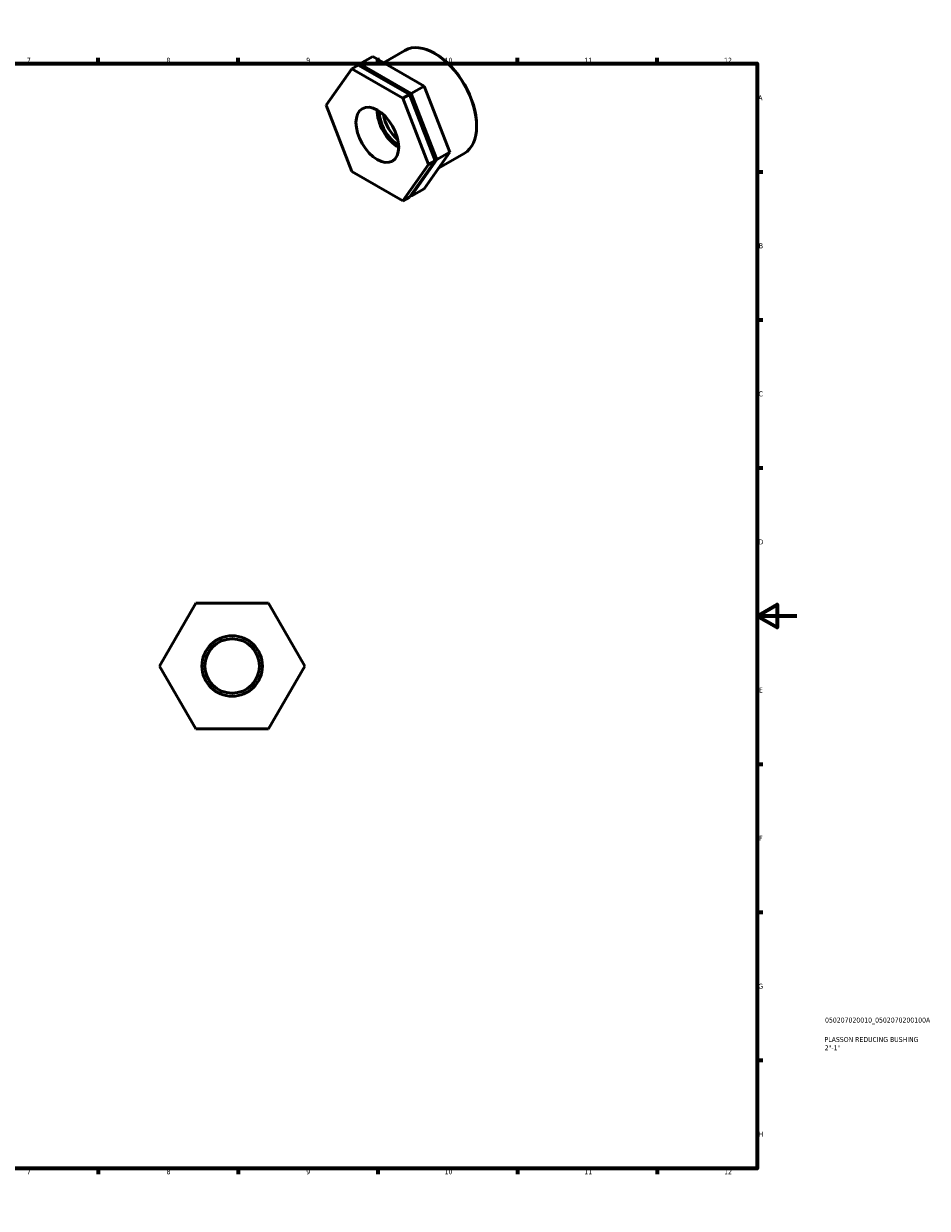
# Model space of a CAD drawing. Header units: millimetres. Extents: x 0 to 906, y 0 to 602.
# Tile 3 of 3: x 453 to 906, y 0 to 594. Entities that reach past the tile are written whole.
import ezdxf

# ---------------------------------------------------------------- set-up
doc = ezdxf.new("R2010")
doc.units = ezdxf.units.MM
for name, color, linetype, lineweight in [('Border (ISO)', 7, 'Continuous', 70), ('Title (ISO)', 7, 'Continuous', 50), ('Visible (ISO)', 7, 'Continuous', 50)]:
    doc.layers.add(name, color=color, linetype=linetype, lineweight=lineweight)
doc.styles.add('Note Text (ISO)', font='tahoma.ttf')

# ---------------------------------------------------------------- blocks, each defined once
blk = doc.blocks.new('Borders Default Border')
at = {"layer": 'Border (ISO)'}
for p, q in [((70.08, 574), (70.08, 576.9)), ((140.17, 574), (140.17, 576.9)), ((210.25, 574), (210.25, 576.9)), ((280.33, 574), (280.33, 576.9)), ((350.42, 574), (350.42, 576.9)), ((490.58, 574), (490.58, 576.9)), ((560.67, 574), (560.67, 576.9)), ((630.75, 574), (630.75, 576.9)), ((700.83, 574), (700.83, 576.9)), ((770.92, 574), (770.92, 576.9)), ((20, 519.75), (17.1, 519.75)), ((821, 519.75), (823.9, 519.75)), ((20, 445.5), (17.1, 445.5)), ((821, 445.5), (823.9, 445.5)), ((20, 371.25), (17.1, 371.25)), ((821, 371.25), (823.9, 371.25)), ((20, 222.75), (17.1, 222.75)), ((821, 222.75), (823.9, 222.75)), ((20, 148.5), (17.1, 148.5)), ((821, 148.5), (823.9, 148.5)), ((20, 74.25), (17.1, 74.25)), ((821, 74.25), (823.9, 74.25)), ((70.08, 20), (70.08, 17.1)), ((140.17, 20), (140.17, 17.1)), ((210.25, 20), (210.25, 17.1)), ((280.33, 20), (280.33, 17.1)), ((350.42, 20), (350.42, 17.1)), ((490.58, 20), (490.58, 17.1)), ((560.67, 20), (560.67, 17.1)), ((630.75, 20), (630.75, 17.1)), ((700.83, 20), (700.83, 17.1)), ((770.92, 20), (770.92, 17.1))]:
    blk.add_line(p, q, dxfattribs=at)
at = {"layer": 'Border (ISO)', "flags": 128}
for points in [[(420.5, 594), (420.5, 574), (414.73, 584), (426.27, 584), (420.5, 574)], [(20, 20), (20, 574), (821, 574), (821, 20), (20, 20)], [(0, 297), (20, 297), (10, 302.77), (10, 291.23), (20, 297)], [(841, 297), (821, 297), (831, 302.77), (831, 291.23), (821, 297)], [(420.5, 0), (420.5, 20), (414.73, 10), (426.27, 10), (420.5, 20)]]:
    blk.add_lwpolyline(points, dxfattribs=at)
at = {"layer": 'Border (ISO)', "color": 232, "true_color": 0xca0064, "char_height": 2.5, "attachment_point": 7, "style": 'Note Text (ISO)'}
for s, insert in [('1', (34.48, 574.4)), ('2', (104.37, 574.4)), ('3', (174.43, 574.35)), ('4', (244.42, 574.4)), ('5', (314.64, 574.35)), ('6', (384.66, 574.35)), ('7', (454.77, 574.4)), ('8', (524.81, 574.34)), ('9', (594.88, 574.35)), ('10', (664.29, 574.35)), ('11', (734.37, 574.4)), ('12', (804.46, 574.4)), ('A', (17.29, 555.62)), ('A', (821.59, 555.62)), ('B', (17.59, 481.37)), ('B', (821.89, 481.37)), ('C', (17.43, 407.08)), ('C', (821.73, 407.08)), ('D', (17.43, 332.88)), ('D', (821.73, 332.88)), ('E', (17.64, 258.63)), ('E', (821.94, 258.63)), ('F', (17.7, 184.38)), ('F', (822, 184.38)), ('G', (17.31, 110.08)), ('G', (821.61, 110.08)), ('H', (17.44, 35.88)), ('H', (821.74, 35.88)), ('1', (34.48, 17.1)), ('2', (104.37, 17.1)), ('3', (174.43, 17.05)), ('4', (244.42, 17.1)), ('5', (314.64, 17.05)), ('6', (384.66, 17.05)), ('7', (454.77, 17.1)), ('8', (524.81, 17.04)), ('9', (594.88, 17.05)), ('10', (664.29, 17.05)), ('11', (734.37, 17.1)), ('12', (804.46, 17.1))]:
    blk.add_mtext(s, dxfattribs=dict(at, insert=insert))
blk = doc.blocks.new('Title Blocks ISO')
at = {"layer": 'Title (ISO)', "color": 232, "true_color": 0xca0064, "style": 'Note Text (ISO)'}
for tag, p in [('PART_NUMBER_001', (34.08, 73.13)), ('DESCRIPTION_001', (33.84, 63.4)), ('DESCRIPTION_002', (33.91, 59.18))]:
    blk.add_attdef(tag, p, '', height=2.5, dxfattribs=at)

msp = doc.modelspace()

# ---------------------------------------------------------------- linework, layer by layer
at = {"layer": 'Visible (ISO)'}
for p, q in [((628.292, 577.532), (621.85, 573.822)), ((654.012, 562.721), (628.292, 577.532)), ((633.648, 574.448), (644.372, 580.624)), ((659.617, 578.948), (659.329, 579.115)), ((604.826, 553.077), (617.686, 571.424)), ((620.907, 573.279), (617.686, 571.424)), ((617.686, 571.424), (643.405, 556.613)), ((646.627, 558.468), (620.907, 573.279)), ((621.308, 573.048), (621.85, 573.822)), ((621.85, 573.822), (647.57, 559.011)), ((646.627, 558.468), (643.405, 556.613)), ((659.487, 525.31), (646.627, 558.468)), ((654.012, 562.721), (647.57, 559.011)), ((647.57, 559.011), (660.429, 525.853)), ((666.872, 529.563), (654.012, 562.721)), ((617.686, 519.918), (604.826, 553.077)), ((643.405, 556.613), (656.265, 523.455)), ((680.324, 542.99), (680.324, 542.657)), ((654.012, 511.215), (666.872, 529.563)), ((666.872, 529.563), (660.429, 525.853)), ((661.261, 521.558), (674.122, 528.964)), ((656.265, 523.455), (643.405, 505.108)), ((646.627, 506.963), (659.487, 525.31)), ((660.429, 525.853), (647.57, 507.505)), ((659.487, 525.31), (656.265, 523.455)), ((643.405, 505.108), (617.686, 519.918)), ((654.012, 511.215), (647.57, 507.505)), ((646.627, 506.963), (643.405, 505.108)), ((647.57, 507.505), (647.169, 507.736)), ((521.373, 271.927), (539.559, 303.427)), ((539.559, 303.427), (575.932, 303.427)), ((575.932, 303.427), (594.119, 271.927)), ((539.559, 240.427), (521.373, 271.927)), ((594.119, 271.927), (575.932, 240.427)), ((575.932, 240.427), (539.559, 240.427))]:
    msp.add_line(p, q, dxfattribs=at)
for radius in [15.146, 13.631]:
    msp.add_circle((557.746, 271.927), radius, dxfattribs=at)
for centre, major_axis, start_param, end_param in [((659.247, 554.794), (-14.875, 25.83), 3.1415927, 6.2831853), ((659.537, 554.961), (-14.67, 25.475), 3.9289245, 5.4958534), ((641.152, 544.374), (-7.558, 13.125), 0.7739471, 2.3676456), ((641.152, 544.374), (-6.802, 11.812), 0.7769634, 2.3646292), ((642.991, 545.432), (-6.802, 11.812), 1.0101043, 2.1314884), ((634.71, 540.664), (14.875, -25.83), 1.2190258, 1.4028355)]:
    msp.add_ellipse(centre, major_axis=major_axis, ratio=0.5780931, start_param=start_param, end_param=end_param, dxfattribs=at)
msp.add_ellipse((630.546, 538.266), major_axis=(7.558, -13.125), ratio=0.5780931, dxfattribs=at)

# ---------------------------------------------------------------- block references
msp.add_blockref('Borders Default Border', (0, 0))
msp.add_blockref('Title Blocks ISO', (821, 20)).add_auto_attribs({'PART_NUMBER_001': '050207020010_0502070200100A', 'DESCRIPTION_001': 'PLASSON REDUCING BUSHING', 'DESCRIPTION_002': '2"-1"'})

doc.saveas('drawing.dxf')
